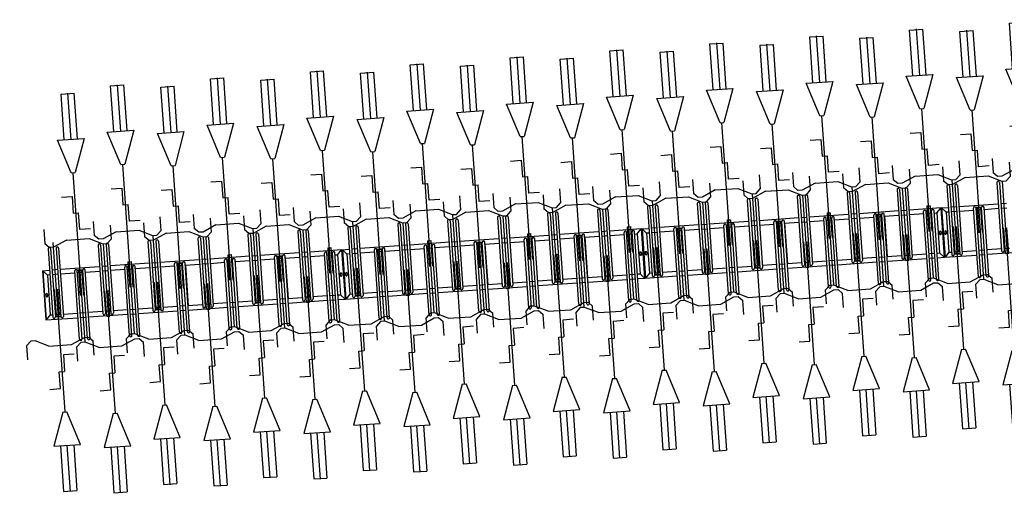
# Model space of a CAD drawing. Extents: x -410 to 7352, y -1401 to 655.
# Tile 136 of 185: x 450.03 to 457.41, y -66.98 to -63.41. Entities that reach past the tile are written whole.
import ezdxf

# ---------------------------------------------------------------- set-up
doc = ezdxf.new("R2010")
doc.units = 0
doc.header["$MEASUREMENT"] = 0
doc.linetypes.add('HIDDENX2', pattern=[0.75, 0.5, -0.25])
for name, color, linetype in [('MATEN-018', 8, 'Continuous'), ('TM_fietsparkeren hoog laag', 1, 'Continuous'), ('V_opsl_ob 12x25', 1, 'HIDDENX2')]:
    doc.layers.add(name, color=color, linetype=linetype)

# ---------------------------------------------------------------- blocks, each defined once
blk = doc.blocks.new('FIETSBAH')
at = {"layer": 'MATEN-018'}
for p, q in [((-49.9999, 1865.99576), (49.9999, 1865.99576)), ((-49.9999, 1522.78842), (-49.9999, 1865.99576)), ((0, 1870.19692), (0, 1521.9045)), ((49.9999, 1522.78842), (49.9999, 1865.99576)), ((-14.9987, 1271.905), (-99.9998, 1521.9045)), ((-99.9998, 1521.9045), (99.9998, 1521.9045)), ((99.9998, 1521.9045), (15.00124, 1271.905)), ((-14.9987, 1271.905), (15.00124, 1271.905)), ((0, 0), (0, 1271.905)), ((-99.9998, 1094.80858), (-19.99996, 1094.80858)), ((-19.99996, 1094.80858), (-19.99996, 969.63992)), ((-19.99996, 969.63992), (19.99996, 969.63992)), ((19.99996, 844.47126), (19.99996, 969.63992)), ((-249.9995, 861.51212), (-249.9995, 755.73128)), ((99.9998, 844.47126), (19.99996, 844.47126)), ((250.00204, 861.51212), (250.00204, 755.73128)), ((-218.0463, 724.51468), (-249.9995, 755.73128)), ((-85.21192, 771.5123), (-185.46572, 724.51468)), ((-85.21192, 771.5123), (85.21446, 771.5123)), ((85.21446, 771.5123), (185.46572, 724.51468)), ((218.0463, 724.51468), (250.00204, 755.73128)), ((-185.46572, 724.51468), (-218.09456, 724.51468)), ((185.46572, 724.51468), (218.0971, 724.51468)), ((-11.99896, 541.70072), (-11.99896, 349.9993)), ((-11.99896, 541.70072), (11.99896, 541.70072)), ((11.99896, 541.70072), (11.99896, 349.9993))]:
    blk.add_line(p, q, dxfattribs=at)
blk = doc.blocks.new('A$C703B710E')
at = {"layer": 'TM_fietsparkeren hoog laag'}
for p, q in [((-61747.1, 325.5), (-62117.1, 325.5)), ((-62117.1, 325.5), (-62117.1, 83.7)), ((-61747.1, 325.5), (-62117.1, 325.5)), ((-61747.1, 322.5), (-62117.1, 322.5)), ((-62081.9, 290.5), (-62117.1, 322.5)), ((-61925.6, 311.5), (-61938.6, 311.5)), ((-61925.6, 299.5), (-61938.6, 299.5)), ((-61782.1, 290.5), (-61747.1, 322.5)), ((-61747.1, 325.5), (-61747.1, 271.2)), ((-62102.1, 211.2), (-62102.1, 252.2)), ((-61586.6, 271.2), (-62099.6, 271.2)), ((-61586.6, 252.2), (-62099.6, 252.2)), ((-62097.1, 211.2), (-62097.1, 252.2)), ((-62082.1, 290.5), (-62082.1, 271.2)), ((-61782.1, 290.5), (-62082.1, 290.5)), ((-62082.1, 252.2), (-62082.1, 211.2)), ((-61782.1, 271.2), (-61782.1, 290.5)), ((-61782.1, 211.2), (-61782.1, 252.2)), ((-61747.1, 211.2), (-61747.1, 252.2)), ((-61586.6, 211.2), (-62099.6, 211.2)), ((-61586.6, 192.2), (-62099.6, 192.2)), ((-62082.1, 192.2), (-62082.1, 83.7)), ((-61782.1, 83.7), (-61782.1, 192.2)), ((-61747.1, -103.8), (-61747.1, 192.2)), ((-62277.6, 83.7), (-61764.6, 83.7)), ((-62277.6, 64.7), (-61764.6, 64.7)), ((-62277.6, 23.7), (-61764.6, 23.7)), ((-62277.6, 4.7), (-61764.6, 4.7)), ((-62117.1, 64.7), (-62117.1, 23.7)), ((-62117.1, 4.7), (-62117.1, -291.3)), ((-62082.1, 64.7), (-62082.1, 23.7)), ((-62082.1, 4.7), (-62082.1, -103.8)), ((-61782.1, 23.7), (-61782.1, 64.7)), ((-61782.1, -103.8), (-61782.1, 4.7)), ((-61767.1, 23.7), (-61767.1, 64.7)), ((-61762.1, 23.7), (-61762.1, 64.7)), ((-61586.6, -103.8), (-62099.6, -103.8)), ((-61586.6, -122.8), (-62099.6, -122.8)), ((-62082.1, -122.8), (-62082.1, -163.8)), ((-61782.1, -163.8), (-61782.1, -122.8)), ((-61747.1, -163.8), (-61747.1, -122.8)), ((-61586.6, -163.8), (-62099.6, -163.8)), ((-61586.6, -182.8), (-62099.6, -182.8)), ((-62082.1, -182.8), (-62082.1, -291.3)), ((-61782.1, -291.3), (-61782.1, -182.8)), ((-61747.1, -478.8), (-61747.1, -182.8)), ((-62277.6, -291.3), (-61764.6, -291.3)), ((-62277.6, -310.3), (-61764.6, -310.3)), ((-62277.6, -351.3), (-61764.6, -351.3)), ((-62117.1, -310.3), (-62117.1, -351.3)), ((-62082.1, -310.3), (-62082.1, -351.3)), ((-61782.1, -351.3), (-61782.1, -310.3)), ((-62277.6, -370.3), (-61764.6, -370.3)), ((-62117.1, -370.3), (-62117.1, -666.3)), ((-62082.1, -370.3), (-62082.1, -478.8)), ((-61782.1, -478.8), (-61782.1, -370.3)), ((-62102.1, -538.8), (-62102.1, -497.8)), ((-61586.6, -478.8), (-62099.6, -478.8)), ((-61586.6, -497.8), (-62099.6, -497.8)), ((-62097.1, -538.8), (-62097.1, -497.8)), ((-62082.1, -497.8), (-62082.1, -538.8)), ((-61782.1, -538.8), (-61782.1, -497.8)), ((-61747.1, -538.8), (-61747.1, -497.8)), ((-61586.6, -538.8), (-62099.6, -538.8)), ((-61586.6, -557.8), (-62099.6, -557.8)), ((-62082.1, -557.8), (-62082.1, -666.3)), ((-61782.1, -666.3), (-61782.1, -557.8)), ((-61747.1, -853.4), (-61747.1, -557.4)), ((-62277.6, -666.3), (-61764.6, -666.3)), ((-62277.6, -685.3), (-61764.6, -685.3)), ((-62277.6, -726.3), (-61764.6, -726.3)), ((-62117.1, -685.3), (-62117.1, -726.3)), ((-62082.1, -685.3), (-62082.1, -726.3)), ((-61782.1, -726.3), (-61782.1, -685.3)), ((-61767.1, -726.3), (-61767.1, -685.3)), ((-61762.1, -726.3), (-61762.1, -685.3)), ((-62277.6, -745.3), (-61764.6, -745.3)), ((-62117.1, -744.9), (-62117.1, -1040.9)), ((-61779.1, -745.8), (-62085.1, -745.8)), ((-62082.1, -744.9), (-62082.1, -853.4)), ((-62082.1, -745.3), (-62082.1, -745.8)), ((-61782.1, -853.4), (-61782.1, -744.9)), ((-61782.1, -745.8), (-61782.1, -745.3)), ((-61586.6, -853.8), (-62099.6, -853.8)), ((-61586.6, -872.8), (-62099.6, -872.8)), ((-62082.1, -872.8), (-62082.1, -913.8)), ((-61782.1, -913.8), (-61782.1, -872.8)), ((-61747.1, -913.8), (-61747.1, -872.8)), ((-61586.6, -913.8), (-62099.6, -913.8)), ((-61586.6, -932.8), (-62099.6, -932.8)), ((-62082.1, -932.4), (-62082.1, -1040.9)), ((-62082.1, -932.8), (-62082.1, -1041.3)), ((-61782.1, -1041.3), (-61782.1, -932.8)), ((-61747.1, -1228.8), (-61747.1, -932.8)), ((-62277.6, -1041.3), (-61764.6, -1041.3)), ((-62277.6, -1060.3), (-61764.6, -1060.3)), ((-62277.6, -1101.3), (-61764.6, -1101.3)), ((-62117.1, -1060.3), (-62117.1, -1101.3)), ((-62082.1, -1060.3), (-62082.1, -1101.3)), ((-61782.1, -1101.3), (-61782.1, -1060.3)), ((-62277.6, -1120.3), (-61764.6, -1120.3)), ((-62117.1, -1120.3), (-62117.1, -1416.3)), ((-62082.1, -1120.3), (-62082.1, -1228.8)), ((-61782.1, -1228.8), (-61782.1, -1120.3)), ((-62102.1, -1288.8), (-62102.1, -1247.8)), ((-61586.6, -1228.8), (-62099.6, -1228.8)), ((-61586.6, -1247.8), (-62099.6, -1247.8)), ((-62097.1, -1288.8), (-62097.1, -1247.8)), ((-62082.1, -1247.8), (-62082.1, -1288.8)), ((-61782.1, -1288.8), (-61782.1, -1247.8)), ((-61747.1, -1288.8), (-61747.1, -1247.8)), ((-61586.6, -1288.8), (-62099.6, -1288.8)), ((-61586.6, -1307.8), (-62099.6, -1307.8)), ((-62082.1, -1307.8), (-62082.1, -1416.3)), ((-61782.1, -1416.3), (-61782.1, -1307.8)), ((-61747.1, -1603.4), (-61747.1, -1307.4)), ((-62277.6, -1416.3), (-61764.6, -1416.3)), ((-62277.6, -1435.3), (-61764.6, -1435.3)), ((-62117.1, -1435.3), (-62117.1, -1476.3)), ((-62082.1, -1435.3), (-62082.1, -1476.3)), ((-61782.1, -1476.3), (-61782.1, -1435.3)), ((-61767.1, -1476.3), (-61767.1, -1435.3)), ((-61762.1, -1476.3), (-61762.1, -1435.3)), ((-62277.6, -1476.3), (-61764.6, -1476.3)), ((-62277.6, -1495.3), (-61764.6, -1495.3)), ((-62117.1, -1494.9), (-62117.1, -1790.9)), ((-61779.1, -1495.8), (-62085.1, -1495.8)), ((-62082.1, -1494.9), (-62082.1, -1603.4)), ((-62082.1, -1495.3), (-62082.1, -1495.8)), ((-61782.1, -1603.4), (-61782.1, -1494.9)), ((-61782.1, -1495.8), (-61782.1, -1495.3)), ((-61586.6, -1603.8), (-62099.6, -1603.8)), ((-61586.6, -1622.8), (-62099.6, -1622.8)), ((-62082.1, -1622.8), (-62082.1, -1663.8)), ((-61782.1, -1663.8), (-61782.1, -1622.8)), ((-61747.1, -1663.8), (-61747.1, -1622.8)), ((-61586.6, -1663.8), (-62099.6, -1663.8)), ((-61586.6, -1682.8), (-62099.6, -1682.8)), ((-62082.1, -1682.4), (-62082.1, -1790.9)), ((-61782.1, -1791.3), (-61782.1, -1682.8)), ((-61747.1, -1924.5), (-61747.1, -1682.8)), ((-62277.6, -1791.3), (-61764.6, -1791.3)), ((-62277.6, -1810.3), (-61764.6, -1810.3)), ((-62117.1, -1810.3), (-62117.1, -1851.3)), ((-62082.1, -1810.3), (-62082.1, -1851.3)), ((-61782.1, -1851.3), (-61782.1, -1810.3)), ((-62277.6, -1851.3), (-61764.6, -1851.3)), ((-62277.6, -1870.3), (-61764.6, -1870.3)), ((-62117.1, -1870.3), (-62117.1, -1924.5)), ((-62081.9, -1889.5), (-62117.1, -1921.5)), ((-62082.1, -1870.3), (-62082.1, -1889.5)), ((-61782.1, -1889.5), (-62082.1, -1889.5)), ((-61925.6, -1898.5), (-61938.6, -1898.5)), ((-61925.6, -1910.5), (-61938.6, -1910.5)), ((-61782.1, -1870.3), (-61782.1, -1889.5)), ((-61782.1, -1889.5), (-61747.1, -1921.5)), ((-61747.1, -1921.5), (-62117.1, -1921.5)), ((-61747.1, -1924.5), (-62117.1, -1924.5)), ((-61747.1, -1924.5), (-62117.1, -1924.5)), ((-62117.1, -1924.5), (-62117.1, -2166.3)), ((-61747.1, -1924.5), (-62117.1, -1924.5)), ((-61747.1, -1927.5), (-62117.1, -1927.5)), ((-62081.9, -1959.5), (-62117.1, -1927.5)), ((-61586.6, -1978.8), (-62099.6, -1978.8)), ((-62082.1, -1959.5), (-62082.1, -1978.8)), ((-61782.1, -1959.5), (-62082.1, -1959.5)), ((-61925.6, -1938.5), (-61938.6, -1938.5)), ((-61925.6, -1950.5), (-61938.6, -1950.5)), ((-61782.1, -1959.5), (-61747.1, -1927.5)), ((-61782.1, -1978.8), (-61782.1, -1959.5)), ((-61747.1, -1924.5), (-61747.1, -1978.8)), ((-62102.1, -2038.8), (-62102.1, -1997.8)), ((-61586.6, -1997.8), (-62099.6, -1997.8)), ((-61586.6, -2038.8), (-62099.6, -2038.8)), ((-61586.6, -2057.8), (-62099.6, -2057.8)), ((-62097.1, -2038.8), (-62097.1, -1997.8)), ((-62082.1, -1997.8), (-62082.1, -2038.8)), ((-62082.1, -2057.8), (-62082.1, -2166.3)), ((-61782.1, -2038.8), (-61782.1, -1997.8)), ((-61782.1, -2166.3), (-61782.1, -2057.8)), ((-61747.1, -2038.8), (-61747.1, -1997.8)), ((-61747.1, -2353.8), (-61747.1, -2057.8)), ((-62277.6, -2166.3), (-61764.6, -2166.3)), ((-62277.6, -2185.3), (-61764.6, -2185.3)), ((-62117.1, -2185.3), (-62117.1, -2226.3)), ((-62082.1, -2185.3), (-62082.1, -2226.3)), ((-61782.1, -2226.3), (-61782.1, -2185.3)), ((-61767.1, -2226.3), (-61767.1, -2185.3)), ((-61762.1, -2226.3), (-61762.1, -2185.3)), ((-62277.6, -2226.3), (-61764.6, -2226.3)), ((-62277.6, -2245.3), (-61764.6, -2245.3)), ((-62117.1, -2245.3), (-62117.1, -2541.3)), ((-62082.1, -2245.3), (-62082.1, -2353.8)), ((-61782.1, -2353.8), (-61782.1, -2245.3)), ((-61586.6, -2353.8), (-62099.6, -2353.8)), ((-61586.6, -2372.8), (-62099.6, -2372.8)), ((-61586.6, -2413.8), (-62099.6, -2413.8)), ((-61586.6, -2432.8), (-62099.6, -2432.8)), ((-62082.1, -2372.8), (-62082.1, -2413.8)), ((-62082.1, -2432.8), (-62082.1, -2541.3)), ((-61782.1, -2413.8), (-61782.1, -2372.8)), ((-61782.1, -2541.3), (-61782.1, -2432.8)), ((-61747.1, -2413.8), (-61747.1, -2372.8)), ((-61747.1, -2728.8), (-61747.1, -2432.8)), ((-62277.6, -2541.3), (-61764.6, -2541.3)), ((-62277.6, -2560.3), (-61764.6, -2560.3)), ((-62117.1, -2560.3), (-62117.1, -2601.3)), ((-62082.1, -2560.3), (-62082.1, -2601.3)), ((-61782.1, -2601.3), (-61782.1, -2560.3)), ((-62277.6, -2601.3), (-61764.6, -2601.3)), ((-62277.6, -2620.3), (-61764.6, -2620.3)), ((-62117.1, -2620.3), (-62117.1, -2916.3)), ((-62082.1, -2620.3), (-62082.1, -2728.8)), ((-61782.1, -2728.8), (-61782.1, -2620.3)), ((-61586.6, -2728.8), (-62099.6, -2728.8)), ((-62102.1, -2788.8), (-62102.1, -2747.8)), ((-61586.6, -2747.8), (-62099.6, -2747.8)), ((-61586.6, -2788.8), (-62099.6, -2788.8)), ((-62097.1, -2788.8), (-62097.1, -2747.8)), ((-62082.1, -2747.8), (-62082.1, -2788.8)), ((-61782.1, -2788.8), (-61782.1, -2747.8)), ((-61747.1, -2788.8), (-61747.1, -2747.8)), ((-61586.6, -2807.8), (-62099.6, -2807.8)), ((-62082.1, -2807.8), (-62082.1, -2916.3)), ((-61782.1, -2916.3), (-61782.1, -2807.8)), ((-61747.1, -3103.4), (-61747.1, -2807.4)), ((-62277.6, -2916.3), (-61764.6, -2916.3)), ((-62277.6, -2935.3), (-61764.6, -2935.3)), ((-62117.1, -2935.3), (-62117.1, -2976.3)), ((-62082.1, -2935.3), (-62082.1, -2976.3)), ((-61782.1, -2976.3), (-61782.1, -2935.3)), ((-61767.1, -2976.3), (-61767.1, -2935.3)), ((-61762.1, -2976.3), (-61762.1, -2935.3)), ((-62277.6, -2976.3), (-61764.6, -2976.3)), ((-62277.6, -2995.3), (-61764.6, -2995.3)), ((-62117.1, -2994.9), (-62117.1, -3290.9)), ((-61779.1, -2995.8), (-62085.1, -2995.8)), ((-62082.1, -2994.9), (-62082.1, -3103.4)), ((-62082.1, -2995.3), (-62082.1, -2995.8)), ((-61782.1, -3103.4), (-61782.1, -2994.9)), ((-61782.1, -2995.8), (-61782.1, -2995.3)), ((-61586.6, -3103.8), (-62099.6, -3103.8)), ((-61586.6, -3122.8), (-62099.6, -3122.8)), ((-61586.6, -3163.8), (-62099.6, -3163.8)), ((-62082.1, -3122.8), (-62082.1, -3163.8)), ((-61782.1, -3163.8), (-61782.1, -3122.8)), ((-61747.1, -3163.8), (-61747.1, -3122.8)), ((-61586.6, -3182.8), (-62099.6, -3182.8)), ((-62082.1, -3182.4), (-62082.1, -3290.9)), ((-62082.1, -3182.8), (-62082.1, -3291.3)), ((-61782.1, -3291.3), (-61782.1, -3182.8)), ((-61747.1, -3478.8), (-61747.1, -3182.8)), ((-62277.6, -3291.3), (-61764.6, -3291.3)), ((-62277.6, -3310.3), (-61764.6, -3310.3)), ((-62117.1, -3310.3), (-62117.1, -3351.3)), ((-62082.1, -3310.3), (-62082.1, -3351.3)), ((-61782.1, -3351.3), (-61782.1, -3310.3)), ((-62277.6, -3351.3), (-61764.6, -3351.3)), ((-62277.6, -3370.3), (-61764.6, -3370.3)), ((-62117.1, -3370.3), (-62117.1, -3666.3)), ((-62082.1, -3370.3), (-62082.1, -3478.8)), ((-61782.1, -3478.8), (-61782.1, -3370.3)), ((-62102.1, -3538.8), (-62102.1, -3497.8)), ((-61586.6, -3478.8), (-62099.6, -3478.8)), ((-61586.6, -3497.8), (-62099.6, -3497.8)), ((-61586.6, -3538.8), (-62099.6, -3538.8)), ((-62097.1, -3538.8), (-62097.1, -3497.8)), ((-62082.1, -3497.8), (-62082.1, -3538.8)), ((-61782.1, -3538.8), (-61782.1, -3497.8)), ((-61747.1, -3538.8), (-61747.1, -3497.8)), ((-61586.6, -3557.8), (-62099.6, -3557.8)), ((-62082.1, -3557.8), (-62082.1, -3666.3)), ((-61782.1, -3666.3), (-61782.1, -3557.8)), ((-61747.1, -3853.4), (-61747.1, -3557.4)), ((-62277.6, -3666.3), (-61764.6, -3666.3)), ((-62277.6, -3685.3), (-61764.6, -3685.3)), ((-62117.1, -3685.3), (-62117.1, -3726.3)), ((-62082.1, -3685.3), (-62082.1, -3726.3)), ((-61782.1, -3726.3), (-61782.1, -3685.3)), ((-61767.1, -3726.3), (-61767.1, -3685.3)), ((-61762.1, -3726.3), (-61762.1, -3685.3)), ((-62277.6, -3726.3), (-61764.6, -3726.3)), ((-62277.6, -3745.3), (-61764.6, -3745.3)), ((-62117.1, -3744.9), (-62117.1, -4040.9)), ((-61779.1, -3745.8), (-62085.1, -3745.8)), ((-62082.1, -3744.9), (-62082.1, -3853.4)), ((-62082.1, -3745.3), (-62082.1, -3745.8)), ((-61782.1, -3853.4), (-61782.1, -3744.9)), ((-61782.1, -3745.8), (-61782.1, -3745.3)), ((-61586.6, -3853.8), (-62099.6, -3853.8)), ((-61586.6, -3872.8), (-62099.6, -3872.8)), ((-62082.1, -3872.8), (-62082.1, -3913.8)), ((-61782.1, -3913.8), (-61782.1, -3872.8)), ((-61747.1, -3913.8), (-61747.1, -3872.8)), ((-61586.6, -3913.8), (-62099.6, -3913.8)), ((-61586.6, -3932.8), (-62099.6, -3932.8)), ((-62082.1, -3932.4), (-62082.1, -4040.9)), ((-61782.1, -4041.3), (-61782.1, -3932.8)), ((-61747.1, -4174.5), (-61747.1, -3932.8)), ((-62277.6, -4041.3), (-61764.6, -4041.3)), ((-62277.6, -4060.3), (-61764.6, -4060.3)), ((-62277.6, -4101.3), (-61764.6, -4101.3)), ((-62277.6, -4120.3), (-61764.6, -4120.3)), ((-62117.1, -4060.3), (-62117.1, -4101.3)), ((-62117.1, -4120.3), (-62117.1, -4174.5)), ((-62082.1, -4060.3), (-62082.1, -4101.3)), ((-62082.1, -4120.3), (-62082.1, -4139.5)), ((-61782.1, -4101.3), (-61782.1, -4060.3)), ((-61782.1, -4120.3), (-61782.1, -4139.5)), ((-62081.9, -4139.5), (-62117.1, -4171.5)), ((-61747.1, -4171.5), (-62117.1, -4171.5)), ((-61747.1, -4174.5), (-62117.1, -4174.5)), ((-61747.1, -4174.5), (-62117.1, -4174.5)), ((-62117.1, -4174.5), (-62117.1, -4416.3)), ((-61747.1, -4174.5), (-62117.1, -4174.5)), ((-61747.1, -4177.5), (-62117.1, -4177.5)), ((-62081.9, -4209.5), (-62117.1, -4177.5)), ((-61782.1, -4139.5), (-62082.1, -4139.5)), ((-61925.6, -4148.5), (-61938.6, -4148.5)), ((-61925.6, -4160.5), (-61938.6, -4160.5)), ((-61925.6, -4188.5), (-61938.6, -4188.5)), ((-61925.6, -4200.5), (-61938.6, -4200.5)), ((-61782.1, -4139.5), (-61747.1, -4171.5)), ((-61782.1, -4209.5), (-61747.1, -4177.5)), ((-61747.1, -4174.5), (-61747.1, -4228.8)), ((-62102.1, -4288.8), (-62102.1, -4247.8)), ((-61586.6, -4228.8), (-62099.6, -4228.8)), ((-61586.6, -4247.8), (-62099.6, -4247.8)), ((-62097.1, -4288.8), (-62097.1, -4247.8)), ((-62082.1, -4209.5), (-62082.1, -4228.8)), ((-61782.1, -4209.5), (-62082.1, -4209.5)), ((-62082.1, -4247.8), (-62082.1, -4288.8)), ((-61782.1, -4228.8), (-61782.1, -4209.5)), ((-61782.1, -4288.8), (-61782.1, -4247.8)), ((-61747.1, -4288.8), (-61747.1, -4247.8)), ((-61586.6, -4288.8), (-62099.6, -4288.8)), ((-61586.6, -4307.8), (-62099.6, -4307.8)), ((-62082.1, -4307.8), (-62082.1, -4416.3)), ((-61782.1, -4416.3), (-61782.1, -4307.8)), ((-61747.1, -4603.8), (-61747.1, -4307.8)), ((-62277.6, -4416.3), (-61764.6, -4416.3)), ((-62277.6, -4435.3), (-61764.6, -4435.3)), ((-62277.6, -4476.3), (-61764.6, -4476.3)), ((-62277.6, -4495.3), (-61764.6, -4495.3)), ((-62117.1, -4435.3), (-62117.1, -4476.3)), ((-62117.1, -4495.3), (-62117.1, -4791.3)), ((-62082.1, -4435.3), (-62082.1, -4476.3)), ((-62082.1, -4495.3), (-62082.1, -4603.8)), ((-61782.1, -4476.3), (-61782.1, -4435.3)), ((-61782.1, -4603.8), (-61782.1, -4495.3)), ((-61767.1, -4476.3), (-61767.1, -4435.3)), ((-61762.1, -4476.3), (-61762.1, -4435.3)), ((-61586.6, -4603.8), (-62099.6, -4603.8)), ((-61586.6, -4622.8), (-62099.6, -4622.8)), ((-62082.1, -4622.8), (-62082.1, -4663.8)), ((-61782.1, -4663.8), (-61782.1, -4622.8)), ((-61747.1, -4663.8), (-61747.1, -4622.8)), ((-61586.6, -4663.8), (-62099.6, -4663.8)), ((-61586.6, -4682.8), (-62099.6, -4682.8)), ((-62082.1, -4682.8), (-62082.1, -4791.3)), ((-61782.1, -4791.3), (-61782.1, -4682.8)), ((-61747.1, -4978.8), (-61747.1, -4682.8)), ((-62277.6, -4791.3), (-61764.6, -4791.3)), ((-62277.6, -4810.3), (-61764.6, -4810.3)), ((-62277.6, -4851.3), (-61764.6, -4851.3)), ((-62117.1, -4810.3), (-62117.1, -4851.3)), ((-62082.1, -4810.3), (-62082.1, -4851.3)), ((-61782.1, -4851.3), (-61782.1, -4810.3)), ((-62277.6, -4870.3), (-61764.6, -4870.3)), ((-62117.1, -4870.3), (-62117.1, -5166.3)), ((-62082.1, -4870.3), (-62082.1, -4978.8)), ((-61782.1, -4978.8), (-61782.1, -4870.3)), ((-62102.1, -5038.8), (-62102.1, -4997.8)), ((-61586.6, -4978.8), (-62099.6, -4978.8)), ((-61586.6, -4997.8), (-62099.6, -4997.8)), ((-62097.1, -5038.8), (-62097.1, -4997.8)), ((-62082.1, -4997.8), (-62082.1, -5038.8)), ((-61782.1, -5038.8), (-61782.1, -4997.8)), ((-61747.1, -5038.8), (-61747.1, -4997.8)), ((-61586.6, -5038.8), (-62099.6, -5038.8)), ((-61586.6, -5057.8), (-62099.6, -5057.8)), ((-62082.1, -5057.8), (-62082.1, -5166.3)), ((-61782.1, -5166.3), (-61782.1, -5057.8)), ((-61747.1, -5353.4), (-61747.1, -5057.4)), ((-62277.6, -5166.3), (-61764.6, -5166.3)), ((-62277.6, -5185.3), (-61764.6, -5185.3)), ((-62277.6, -5226.3), (-61764.6, -5226.3)), ((-62117.1, -5185.3), (-62117.1, -5226.3)), ((-62082.1, -5185.3), (-62082.1, -5226.3)), ((-61782.1, -5226.3), (-61782.1, -5185.3)), ((-61767.1, -5226.3), (-61767.1, -5185.3)), ((-61762.1, -5226.3), (-61762.1, -5185.3)), ((-62277.6, -5245.3), (-61764.6, -5245.3)), ((-62117.1, -5244.9), (-62117.1, -5540.9)), ((-61779.1, -5245.8), (-62085.1, -5245.8)), ((-62082.1, -5244.9), (-62082.1, -5353.4)), ((-62082.1, -5245.3), (-62082.1, -5245.8)), ((-61782.1, -5353.4), (-61782.1, -5244.9)), ((-61782.1, -5245.8), (-61782.1, -5245.3)), ((-61586.6, -5353.8), (-62099.6, -5353.8)), ((-61586.6, -5372.8), (-62099.6, -5372.8)), ((-62082.1, -5372.8), (-62082.1, -5413.8)), ((-61782.1, -5413.8), (-61782.1, -5372.8)), ((-61747.1, -5413.8), (-61747.1, -5372.8)), ((-61586.6, -5413.8), (-62099.6, -5413.8)), ((-61586.6, -5432.8), (-62099.6, -5432.8)), ((-62082.1, -5432.4), (-62082.1, -5540.9)), ((-62082.1, -5432.8), (-62082.1, -5541.3)), ((-61782.1, -5541.3), (-61782.1, -5432.8)), ((-61747.1, -5728.8), (-61747.1, -5432.8)), ((-62277.6, -5541.3), (-61764.6, -5541.3)), ((-62277.6, -5560.3), (-61764.6, -5560.3)), ((-62277.6, -5601.3), (-61764.6, -5601.3)), ((-62117.1, -5560.3), (-62117.1, -5601.3)), ((-62082.1, -5560.3), (-62082.1, -5601.3)), ((-61782.1, -5601.3), (-61782.1, -5560.3)), ((-62277.6, -5620.3), (-61764.6, -5620.3)), ((-62117.1, -5620.3), (-62117.1, -5916.3)), ((-62082.1, -5620.3), (-62082.1, -5728.8)), ((-61782.1, -5728.8), (-61782.1, -5620.3)), ((-62102.1, -5788.8), (-62102.1, -5747.8)), ((-61586.6, -5728.8), (-62099.6, -5728.8)), ((-61586.6, -5747.8), (-62099.6, -5747.8)), ((-62097.1, -5788.8), (-62097.1, -5747.8)), ((-62082.1, -5747.8), (-62082.1, -5788.8)), ((-61782.1, -5788.8), (-61782.1, -5747.8)), ((-61747.1, -5788.8), (-61747.1, -5747.8)), ((-61586.6, -5788.8), (-62099.6, -5788.8)), ((-61586.6, -5807.8), (-62099.6, -5807.8)), ((-62082.1, -5807.8), (-62082.1, -5916.3)), ((-61782.1, -5916.3), (-61782.1, -5807.8)), ((-61747.1, -6103.4), (-61747.1, -5807.4)), ((-62277.6, -5916.3), (-61764.6, -5916.3)), ((-62277.6, -5935.3), (-61764.6, -5935.3)), ((-62117.1, -5935.3), (-62117.1, -5976.3)), ((-62082.1, -5935.3), (-62082.1, -5976.3)), ((-61782.1, -5976.3), (-61782.1, -5935.3)), ((-61767.1, -5976.3), (-61767.1, -5935.3)), ((-61762.1, -5976.3), (-61762.1, -5935.3)), ((-62277.6, -5976.3), (-61764.6, -5976.3)), ((-62277.6, -5995.3), (-61764.6, -5995.3)), ((-62117.1, -5994.9), (-62117.1, -6290.9)), ((-61779.1, -5995.8), (-62085.1, -5995.8)), ((-62082.1, -5994.9), (-62082.1, -6103.4)), ((-62082.1, -5995.3), (-62082.1, -5995.8)), ((-61782.1, -6103.4), (-61782.1, -5994.9)), ((-61782.1, -5995.8), (-61782.1, -5995.3)), ((-61586.6, -6103.8), (-62099.6, -6103.8)), ((-61586.6, -6122.8), (-62099.6, -6122.8)), ((-61586.6, -6163.8), (-62099.6, -6163.8)), ((-61586.6, -6182.8), (-62099.6, -6182.8)), ((-62082.1, -6122.8), (-62082.1, -6163.8)), ((-62082.1, -6182.4), (-62082.1, -6290.9)), ((-61782.1, -6163.8), (-61782.1, -6122.8)), ((-61782.1, -6291.3), (-61782.1, -6182.8)), ((-61747.1, -6163.8), (-61747.1, -6122.8)), ((-61747.1, -6424.5), (-61747.1, -6182.8)), ((-62277.6, -6291.3), (-61764.6, -6291.3)), ((-62277.6, -6310.3), (-61764.6, -6310.3)), ((-62117.1, -6310.3), (-62117.1, -6351.3)), ((-62082.1, -6310.3), (-62082.1, -6351.3)), ((-61782.1, -6351.3), (-61782.1, -6310.3)), ((-62277.6, -6351.3), (-61764.6, -6351.3)), ((-62277.6, -6370.3), (-61764.6, -6370.3)), ((-62117.1, -6370.3), (-62117.1, -6424.5)), ((-62081.9, -6389.5), (-62117.1, -6421.5)), ((-62082.1, -6370.3), (-62082.1, -6389.5)), ((-61782.1, -6389.5), (-62082.1, -6389.5)), ((-61925.6, -6398.5), (-61938.6, -6398.5)), ((-61925.6, -6410.5), (-61938.6, -6410.5)), ((-61782.1, -6370.3), (-61782.1, -6389.5)), ((-61782.1, -6389.5), (-61747.1, -6421.5)), ((-61747.1, -6421.5), (-62117.1, -6421.5)), ((-61747.1, -6424.5), (-62117.1, -6424.5)), ((-61747.1, -6424.5), (-62117.1, -6424.5)), ((-62117.1, -6424.5), (-62117.1, -6666.3)), ((-61747.1, -6424.5), (-62117.1, -6424.5)), ((-61747.1, -6427.5), (-62117.1, -6427.5)), ((-62081.9, -6459.5), (-62117.1, -6427.5)), ((-61586.6, -6478.8), (-62099.6, -6478.8)), ((-62082.1, -6459.5), (-62082.1, -6478.8)), ((-61782.1, -6459.5), (-62082.1, -6459.5)), ((-61925.6, -6438.5), (-61938.6, -6438.5)), ((-61925.6, -6450.5), (-61938.6, -6450.5)), ((-61782.1, -6459.5), (-61747.1, -6427.5)), ((-61782.1, -6478.8), (-61782.1, -6459.5)), ((-61747.1, -6424.5), (-61747.1, -6478.8)), ((-62102.1, -6538.8), (-62102.1, -6497.8)), ((-61586.6, -6497.8), (-62099.6, -6497.8)), ((-61586.6, -6538.8), (-62099.6, -6538.8)), ((-61586.6, -6557.8), (-62099.6, -6557.8)), ((-62097.1, -6538.8), (-62097.1, -6497.8)), ((-62082.1, -6497.8), (-62082.1, -6538.8)), ((-62082.1, -6557.8), (-62082.1, -6666.3)), ((-61782.1, -6538.8), (-61782.1, -6497.8)), ((-61782.1, -6666.3), (-61782.1, -6557.8)), ((-61747.1, -6538.8), (-61747.1, -6497.8)), ((-61747.1, -6853.8), (-61747.1, -6557.8)), ((-62277.6, -6666.3), (-61764.6, -6666.3)), ((-62277.6, -6685.3), (-61764.6, -6685.3)), ((-62117.1, -6685.3), (-62117.1, -6726.3)), ((-62082.1, -6685.3), (-62082.1, -6726.3)), ((-61782.1, -6726.3), (-61782.1, -6685.3)), ((-61767.1, -6726.3), (-61767.1, -6685.3)), ((-61762.1, -6726.3), (-61762.1, -6685.3)), ((-62277.6, -6726.3), (-61764.6, -6726.3)), ((-62277.6, -6745.3), (-61764.6, -6745.3)), ((-62117.1, -6745.3), (-62117.1, -7041.3)), ((-62082.1, -6745.3), (-62082.1, -6853.8)), ((-61782.1, -6853.8), (-61782.1, -6745.3)), ((-61586.6, -6853.8), (-62099.6, -6853.8)), ((-61586.6, -6872.8), (-62099.6, -6872.8)), ((-62082.1, -6872.8), (-62082.1, -6913.8)), ((-61782.1, -6913.8), (-61782.1, -6872.8)), ((-61747.1, -6913.8), (-61747.1, -6872.8))]:
    blk.add_line(p, q, dxfattribs=at)
for centre, radius, start, end in [((-61938.6, 305.5), 6, 90, 270), ((-61925.6, 305.5), 6, 270, 90), ((-62099.6, 261.7), 9.5, 90, 270.00001), ((-61586.6, 261.7), 9.5, 269.99999, 90), ((-62099.6, 201.7), 9.5, 90, 270.00001), ((-61586.6, 201.7), 9.5, 269.99999, 90), ((-62277.6, 74.2), 9.5, 90, 270), ((-61764.6, 74.2), 9.5, 270, 90), ((-62277.6, 14.2), 9.5, 90, 270), ((-61764.6, 14.2), 9.5, 270, 90), ((-62099.6, -113.3), 9.5, 90, 270.00001), ((-61586.6, -113.3), 9.5, 269.99999, 90), ((-62099.6, -173.3), 9.5, 90, 270.00001), ((-61586.6, -173.3), 9.5, 269.99999, 90), ((-62277.6, -300.8), 9.5, 90, 270), ((-61764.6, -300.8), 9.5, 270, 90), ((-62277.6, -360.8), 9.5, 90, 270), ((-61764.6, -360.8), 9.5, 270, 90), ((-62099.6, -488.3), 9.5, 90, 270.00001), ((-61586.6, -488.3), 9.5, 269.99999, 90), ((-62099.6, -548.3), 9.5, 90, 270.00001), ((-61586.6, -548.3), 9.5, 269.99999, 90), ((-62277.6, -675.8), 9.5, 90, 270), ((-62277.6, -735.8), 9.5, 90, 270), ((-61764.6, -675.8), 9.5, 270, 90), ((-61764.6, -735.8), 9.5, 270, 90), ((-62099.6, -863.3), 9.5, 90, 270.00001), ((-61586.6, -863.3), 9.5, 269.99999, 90), ((-62099.6, -923.3), 9.5, 90, 270.00001), ((-61586.6, -923.3), 9.5, 269.99999, 90), ((-62277.6, -1050.8), 9.5, 90, 270), ((-62277.6, -1110.8), 9.5, 90, 270), ((-61764.6, -1050.8), 9.5, 270, 90), ((-61764.6, -1110.8), 9.5, 270, 90), ((-62099.6, -1238.3), 9.5, 90, 270.00001), ((-61586.6, -1238.3), 9.5, 269.99999, 90), ((-62099.6, -1298.3), 9.5, 90, 270.00001), ((-61586.6, -1298.3), 9.5, 269.99999, 90), ((-62277.6, -1425.8), 9.5, 90, 270), ((-61764.6, -1425.8), 9.5, 270, 90), ((-62277.6, -1485.8), 9.5, 90, 270), ((-61764.6, -1485.8), 9.5, 270, 90), ((-62099.6, -1613.3), 9.5, 90, 270.00001), ((-61586.6, -1613.3), 9.5, 269.99999, 90), ((-62099.6, -1673.3), 9.5, 90, 270.00001), ((-61586.6, -1673.3), 9.5, 269.99999, 90), ((-62277.6, -1800.8), 9.5, 90, 270), ((-61764.6, -1800.8), 9.5, 270, 90), ((-62277.6, -1860.8), 9.5, 90, 270), ((-61938.6, -1904.5), 6, 90, 270), ((-61925.6, -1904.5), 6, 270, 90), ((-61764.6, -1860.8), 9.5, 270, 90), ((-62099.6, -1988.3), 9.5, 90, 270.00001), ((-61938.6, -1944.5), 6, 90, 270), ((-61925.6, -1944.5), 6, 270, 90), ((-61586.6, -1988.3), 9.5, 269.99999, 90), ((-62099.6, -2048.3), 9.5, 90, 270.00001), ((-61586.6, -2048.3), 9.5, 269.99999, 90), ((-62277.6, -2175.8), 9.5, 90, 270), ((-61764.6, -2175.8), 9.5, 270, 90), ((-62277.6, -2235.8), 9.5, 90, 270), ((-61764.6, -2235.8), 9.5, 270, 90), ((-62099.6, -2363.3), 9.5, 90, 270.00001), ((-61586.6, -2363.3), 9.5, 269.99999, 90), ((-62099.6, -2423.3), 9.5, 90, 270.00001), ((-61586.6, -2423.3), 9.5, 269.99999, 90), ((-62277.6, -2550.8), 9.5, 90, 270), ((-61764.6, -2550.8), 9.5, 270, 90), ((-62277.6, -2610.8), 9.5, 90, 270), ((-61764.6, -2610.8), 9.5, 270, 90), ((-62099.6, -2738.3), 9.5, 90, 270.00001), ((-61586.6, -2738.3), 9.5, 269.99999, 90), ((-62099.6, -2798.3), 9.5, 90, 270.00001), ((-61586.6, -2798.3), 9.5, 269.99999, 90), ((-62277.6, -2925.8), 9.5, 90, 270), ((-61764.6, -2925.8), 9.5, 270, 90), ((-62277.6, -2985.8), 9.5, 90, 270), ((-61764.6, -2985.8), 9.5, 270, 90), ((-62099.6, -3113.3), 9.5, 90, 270.00001), ((-62099.6, -3173.3), 9.5, 90, 270.00001), ((-61586.6, -3113.3), 9.5, 269.99999, 90), ((-61586.6, -3173.3), 9.5, 269.99999, 90), ((-62277.6, -3300.8), 9.5, 90, 270), ((-61764.6, -3300.8), 9.5, 270, 90), ((-62277.6, -3360.8), 9.5, 90, 270), ((-61764.6, -3360.8), 9.5, 270, 90), ((-62099.6, -3488.3), 9.5, 90, 270.00001), ((-62099.6, -3548.3), 9.5, 90, 270.00001), ((-61586.6, -3488.3), 9.5, 269.99999, 90), ((-61586.6, -3548.3), 9.5, 269.99999, 90), ((-62277.6, -3675.8), 9.5, 90, 270), ((-61764.6, -3675.8), 9.5, 270, 90), ((-62277.6, -3735.8), 9.5, 90, 270), ((-61764.6, -3735.8), 9.5, 270, 90), ((-62099.6, -3863.3), 9.5, 90, 270.00001), ((-61586.6, -3863.3), 9.5, 269.99999, 90), ((-62099.6, -3923.3), 9.5, 90, 270.00001), ((-61586.6, -3923.3), 9.5, 269.99999, 90), ((-62277.6, -4050.8), 9.5, 90, 270), ((-61764.6, -4050.8), 9.5, 270, 90), ((-62277.6, -4110.8), 9.5, 90, 270), ((-61764.6, -4110.8), 9.5, 270, 90), ((-61938.6, -4154.5), 6, 90, 270), ((-61938.6, -4194.5), 6, 90, 270), ((-61925.6, -4154.5), 6, 270, 90), ((-61925.6, -4194.5), 6, 270, 90), ((-62099.6, -4238.3), 9.5, 90, 270.00001), ((-61586.6, -4238.3), 9.5, 269.99999, 90), ((-62099.6, -4298.3), 9.5, 90, 270.00001), ((-61586.6, -4298.3), 9.5, 269.99999, 90), ((-62277.6, -4425.8), 9.5, 90, 270), ((-61764.6, -4425.8), 9.5, 270, 90), ((-62277.6, -4485.8), 9.5, 90, 270), ((-61764.6, -4485.8), 9.5, 270, 90), ((-62099.6, -4613.3), 9.5, 90, 270.00001), ((-61586.6, -4613.3), 9.5, 269.99999, 90), ((-62099.6, -4673.3), 9.5, 90, 270.00001), ((-61586.6, -4673.3), 9.5, 269.99999, 90), ((-62277.6, -4800.8), 9.5, 90, 270), ((-61764.6, -4800.8), 9.5, 270, 90), ((-62277.6, -4860.8), 9.5, 90, 270), ((-61764.6, -4860.8), 9.5, 270, 90), ((-62099.6, -4988.3), 9.5, 90, 270.00001), ((-61586.6, -4988.3), 9.5, 269.99999, 90), ((-62099.6, -5048.3), 9.5, 90, 270.00001), ((-61586.6, -5048.3), 9.5, 269.99999, 90), ((-62277.6, -5175.8), 9.5, 90, 270), ((-62277.6, -5235.8), 9.5, 90, 270), ((-61764.6, -5175.8), 9.5, 270, 90), ((-61764.6, -5235.8), 9.5, 270, 90), ((-62099.6, -5363.3), 9.5, 90, 270.00001), ((-61586.6, -5363.3), 9.5, 269.99999, 90), ((-62099.6, -5423.3), 9.5, 90, 270.00001), ((-61586.6, -5423.3), 9.5, 269.99999, 90), ((-62277.6, -5550.8), 9.5, 90, 270), ((-62277.6, -5610.8), 9.5, 90, 270), ((-61764.6, -5550.8), 9.5, 270, 90), ((-61764.6, -5610.8), 9.5, 270, 90), ((-62099.6, -5738.3), 9.5, 90, 270.00001), ((-61586.6, -5738.3), 9.5, 269.99999, 90), ((-62099.6, -5798.3), 9.5, 90, 270.00001), ((-61586.6, -5798.3), 9.5, 269.99999, 90), ((-62277.6, -5925.8), 9.5, 90, 270), ((-61764.6, -5925.8), 9.5, 270, 90), ((-62277.6, -5985.8), 9.5, 90, 270), ((-61764.6, -5985.8), 9.5, 270, 90), ((-62099.6, -6113.3), 9.5, 90, 270.00001), ((-61586.6, -6113.3), 9.5, 269.99999, 90), ((-62099.6, -6173.3), 9.5, 90, 270.00001), ((-61586.6, -6173.3), 9.5, 269.99999, 90), ((-62277.6, -6300.8), 9.5, 90, 270), ((-61764.6, -6300.8), 9.5, 270, 90), ((-62277.6, -6360.8), 9.5, 90, 270), ((-61938.6, -6404.5), 6, 90, 270), ((-61925.6, -6404.5), 6, 270, 90), ((-61764.6, -6360.8), 9.5, 270, 90), ((-62099.6, -6488.3), 9.5, 90, 270.00001), ((-61938.6, -6444.5), 6, 90, 270), ((-61925.6, -6444.5), 6, 270, 90), ((-61586.6, -6488.3), 9.5, 269.99999, 90), ((-62099.6, -6548.3), 9.5, 90, 270.00001), ((-61586.6, -6548.3), 9.5, 269.99999, 90), ((-62277.6, -6675.8), 9.5, 90, 270), ((-61764.6, -6675.8), 9.5, 270, 90), ((-62277.6, -6735.8), 9.5, 90, 270), ((-61764.6, -6735.8), 9.5, 270, 90), ((-62099.6, -6863.3), 9.5, 90, 270.00001), ((-61586.6, -6863.3), 9.5, 269.99999, 90)]:
    blk.add_arc(centre, radius, start, end, dxfattribs=at)
at = {"layer": 'TM_fietsparkeren hoog laag', "xscale": -1, "rotation": 90}
for p in [(-61543, 231.7), (-61579.2, -143.3), (-61543, -518.3), (-61579.2, -893.3), (-61543, -1268.3), (-61579.2, -1643.3), (-61543, -2018.3), (-61579.2, -2393.3), (-61543, -2768.3), (-61579.2, -3143.3), (-61543, -3518.3), (-61579.2, -3893.3), (-61543, -4268.3), (-61579.2, -4643.3), (-61543, -5018.3), (-61579.2, -5393.3), (-61543, -5768.3), (-61579.2, -6143.3), (-61543, -6518.3), (-61579.2, -6893.3)]:
    blk.add_blockref('FIETSBAH', p, dxfattribs=at)
at = {"layer": 'TM_fietsparkeren hoog laag', "rotation": 270}
for p in [(-62302.5, 44.2), (-62266.3, -330.8), (-62302.5, -705.4), (-62266.3, -1080.8), (-62302.5, -1455.4), (-62266.3, -1830.8), (-62302.5, -2205.8), (-62266.3, -2580.8), (-62302.5, -2955.4), (-62266.3, -3330.8), (-62302.5, -3705.4), (-62266.3, -4080.8), (-62302.5, -4455.8), (-62266.3, -4830.8), (-62302.5, -5205.4), (-62266.3, -5580.8), (-62302.5, -5955.4), (-62266.3, -6330.8), (-62302.5, -6705.8), (-62266.3, -7080.8)]:
    blk.add_blockref('FIETSBAH', p, dxfattribs=at)

msp = doc.modelspace()

# ---------------------------------------------------------------- block references
at = {"layer": 'V_opsl_ob 12x25', "color": 2, "xscale": 0.001000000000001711, "yscale": 0.001000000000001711, "zscale": 0.001000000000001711, "rotation": 93.99140256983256}
msp.add_blockref('A$C703B710E', (446.2307, -3.6731), dxfattribs=at)

doc.saveas('drawing.dxf')
